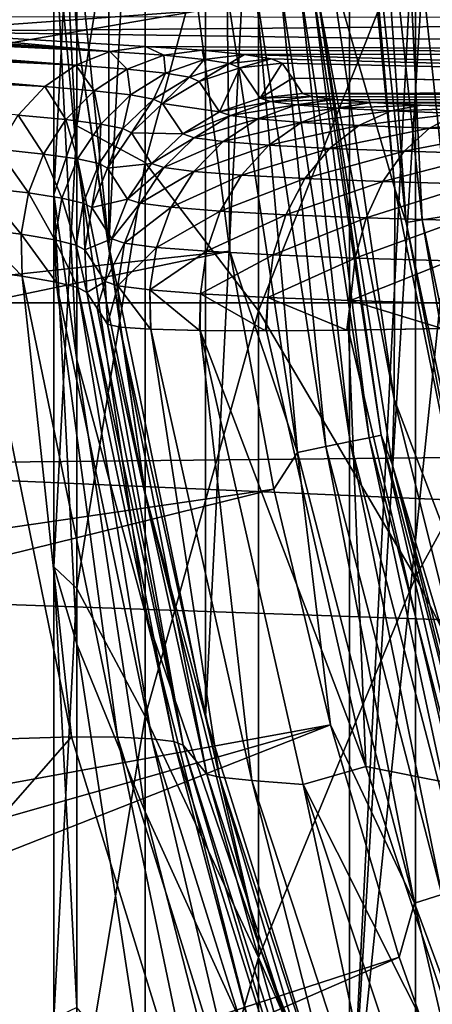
# Model space of a CAD drawing. Header units: metres. Extents: x -22 to 72, y -222 to 22.
# Tile 66 of 256: x -12.09 to -11.04, y -3.73 to -1.25. Entities that reach past the tile are written whole.
import ezdxf

# ---------------------------------------------------------------- set-up
doc = ezdxf.new("R2010")
doc.units = ezdxf.units.M
doc.layers.add('solid_509499_SW0002', color=7, linetype='CONTINUOUS')

msp = doc.modelspace()

# ---------------------------------------------------------------- linework, layer by layer
at = {"layer": 'solid_509499_SW0002'}
for points in [[(-11.25301, -4.167706, 120.443748), (-11.25301, 4.167706, 120.443748), (-10.773621, 5.284797, 120.443748)], [(-11.000001, 0, 120.443748), (-11.25301, -4.167706, 120.443748), (-10.773621, 5.284797, 120.443748)], [(-11.616932, -3.007807, 120.443748), (-11.616932, 3.007807, 120.443748), (-11.25301, 4.167706, 120.443748)], [(-11.25301, -4.167706, 120.443748), (-11.616932, -3.007807, 120.443748), (-11.25301, 4.167706, 120.443748)], [(-11.861629, -1.817072, 120.443748), (-11.861629, 1.817072, 120.443748), (-11.616932, 3.007807, 120.443748)], [(-11.616932, -3.007807, 120.443748), (-11.861629, -1.817072, 120.443748), (-11.616932, 3.007807, 120.443748)], [(-11.861629, -1.817072, 120.443748), (-11.984599, -0.60774, 120.443748), (-11.861629, 1.817072, 120.443748)], [(22.414381, -1.961005), (-22.5, 0), (22.5, 0)], [(22.414381, -1.961005), (-22.414381, -1.961005), (-22.5, 0)], [(-11.000001, 0, 120.443748), (-10.939735, -1.149869, 120.443748), (-11.25301, -4.167706, 120.443748)], [(-10.583055, -1.731706, 265.153809), (-10.583055, -0.030042, 261.952484), (-11.086555, -0.985829, 261.483704)], [(-11.942217, -1.279583, 240.619263), (-12, -0.105868, 240.69577), (-11.984598, -0.60779, 237.443756)], [(-12, -0.423447, 243.937241), (-12, -0.105868, 240.69577), (-11.942217, -1.279583, 240.619263)], [(20.148966, -0.204, 0.034086), (-20.140705, -0.611915, 0.034086), (20.046637, -2.038353, 0.034086)], [(-11.942217, -1.514143, 253.818298), (-11.769423, -0.410503, 254.19101), (-11.942217, -0.550942, 250.626877)], [(-11.769423, -1.606047, 257.384033), (-11.769423, -0.410503, 254.19101), (-11.942217, -1.514143, 253.818298)], [(-11.769423, -1.606047, 257.384033), (-11.483284, -0.54986, 257.819214), (-11.769423, -0.410503, 254.19101)], [(-11.942217, -1.589691, 243.784485), (-12, -0.423447, 243.937241), (-11.942217, -1.279583, 240.619263)], [(-12, -0.951388, 247.151154), (-12, -0.423447, 243.937241), (-11.942217, -1.589691, 243.784485)], [(-11.302233, -1.107479, 117.693748), (-11.138672, -1.673173, 112.381531), (-11.252304, -0.505142, 112.381531)], [(-11.230943, -0.621545, 112.246719), (-11.252304, -0.505142, 112.381531), (-11.138672, -1.673173, 112.381531)], [(-12, -1.687452, 250.323883), (-11.942217, -0.550942, 250.626877), (-12, -0.951388, 247.151154)], [(-11.942217, -1.514143, 253.818298), (-11.942217, -0.550942, 250.626877), (-12, -1.687452, 250.323883)], [(-11.483284, -1.981322, 260.995453), (-11.483284, -0.54986, 257.819214), (-11.769423, -1.606047, 257.384033)], [(-11.483284, -1.981322, 260.995453), (-11.086555, -0.985829, 261.483704), (-11.483284, -0.54986, 257.819214)], [(-11.68392, -0.612328, 120.188515), (-21.692097, -0.974193, 120.013718), (-21.626549, -1.946425, 120.013718)], [(-11.63586, -1.222978, 120.188515), (-11.68392, -0.612328, 120.188515), (-21.626549, -1.946425, 120.013718)], [(20.046637, -2.038353, 0.034086), (-20.140705, -0.611915, 0.034086), (-20.001255, -2.443819, 0.034086)], [(-11.984598, -0.60779, 237.443756), (-11.984599, -0.60774, 120.443748), (-11.861629, -1.817072, 120.443748)], [(-11.86162, -1.817133, 237.443756), (-11.984598, -0.60779, 237.443756), (-11.861629, -1.817072, 120.443748)], [(-11.942217, -1.279583, 240.619263), (-11.984598, -0.60779, 237.443756), (-11.86162, -1.817133, 237.443756)], [(-11.230943, -0.621545, 112.246719), (-11.109933, -1.757776, 112.246719), (-11.189721, -0.619263, 112.117302)], [(-11.230943, -0.621545, 112.246719), (-11.138672, -1.673173, 112.381531), (-11.109933, -1.757776, 112.246719)], [(-11.189721, -0.619263, 112.117302), (-11.069156, -1.751324, 112.117302), (-11.12432, -0.615644, 111.998299)], [(-11.109933, -1.757776, 112.246719), (-11.069156, -1.751324, 112.117302), (-11.189721, -0.619263, 112.117302)], [(-11.12432, -0.615644, 111.998299), (-11.004459, -1.741088, 111.998299), (-11.0372, -0.610823, 111.894188)], [(-11.069156, -1.751324, 112.117302), (-11.004459, -1.741088, 111.998299), (-11.12432, -0.615644, 111.998299)], [(-11.942217, -2.105213, 246.922791), (-12, -0.951388, 247.151154), (-11.942217, -1.589691, 243.784485)], [(-12, -1.687452, 250.323883), (-12, -0.951388, 247.151154), (-11.942217, -2.105213, 246.922791)], [(-11.086555, -2.654944, 264.623779), (-11.086555, -0.985829, 261.483704), (-11.483284, -1.981322, 260.995453)], [(-11.086555, -2.654944, 264.623779), (-10.583055, -1.731706, 265.153809), (-11.086555, -0.985829, 261.483704)], [(-11.332342, -1.191077, 119.893799), (-11.140358, -2.2044, 117.693748), (-11.302233, -1.107479, 117.693748)], [(-11.302233, -1.107479, 117.693748), (-11.140358, -2.2044, 117.693748), (-11.138672, -1.673173, 112.381531)], [(-11.489952, -1.168414, 120.150909), (-11.562512, -1.175793, 120.179649), (-11.384236, -2.33952, 120.179649)], [(-11.427276, -1.16204, 120.104256), (-11.489952, -1.168414, 120.150909), (-11.312794, -2.324838, 120.150909)], [(-11.312794, -2.324838, 120.150909), (-11.489952, -1.168414, 120.150909), (-11.384236, -2.33952, 120.179649)], [(-11.378765, -1.157107, 120.04287), (-11.427276, -1.16204, 120.104256), (-11.251084, -2.312157, 120.104256)], [(-11.251084, -2.312157, 120.104256), (-11.427276, -1.16204, 120.104256), (-11.312794, -2.324838, 120.150909)], [(-11.347732, -1.153952, 119.970947), (-11.378765, -1.157107, 120.04287), (-11.203321, -2.302341, 120.04287)], [(-11.203321, -2.302341, 120.04287), (-11.378765, -1.157107, 120.04287), (-11.251084, -2.312157, 120.104256)], [(-11.172767, -2.296062, 119.970947), (-11.332342, -1.191077, 119.893799), (-11.347732, -1.153952, 119.970947)], [(-11.172767, -2.296062, 119.970947), (-11.347732, -1.153952, 119.970947), (-11.203321, -2.302341, 120.04287)], [(-10.939735, -1.149869, 120.443748), (-10.773621, -5.284797, 120.443748), (-11.25301, -4.167706, 120.443748)], [(-11.562512, -1.175793, 120.179649), (-11.63586, -1.222978, 120.188515), (-11.555908, -1.830276, 120.188515)], [(-11.384236, -2.33952, 120.179649), (-11.562512, -1.175793, 120.179649), (-11.555908, -1.830276, 120.188515)], [(-11.332342, -1.191077, 119.893799), (-11.145761, -2.369105, 119.893799), (-11.140358, -2.2044, 117.693748)], [(-11.172767, -2.296062, 119.970947), (-11.145761, -2.369105, 119.893799), (-11.332342, -1.191077, 119.893799)], [(-11.63586, -1.222978, 120.188515), (-21.626549, -1.946425, 120.013718), (-21.517445, -2.914736, 120.013718)], [(-11.555908, -1.830276, 120.188515), (-11.63586, -1.222978, 120.188515), (-21.517445, -2.914736, 120.013718)], [(-13.184289, -1.245861, 110.567719), (-13.112591, -1.239166, 110.543015), (-11.858561, -1.325801, 108.305138)], [(-13.112591, -1.239166, 110.543015), (-13.03891, -1.237485, 110.517448), (-11.858561, -1.325801, 108.305138)], [(-12.398225, -1.275557, 109.427216), (-13.03891, -1.237485, 110.517448), (-8.409058, -1.240058, 110.443748)], [(-11.858561, -1.325801, 108.305138), (-13.03891, -1.237485, 110.517448), (-12.398225, -1.275557, 109.427216)], [(-12.398225, -1.275557, 109.427216), (-8.409058, -1.240058, 110.443748), (-8.39501, -1.331845, 107.815338)], [(-13.317984, -1.272792, 110.613548), (-13.253064, -1.257229, 110.591339), (-11.944661, -1.360226, 108.255585)], [(-13.253064, -1.257229, 110.591339), (-13.184289, -1.245861, 110.567719), (-11.858561, -1.325801, 108.305138)], [(-13.253064, -1.257229, 110.591339), (-11.858561, -1.325801, 108.305138), (-11.944661, -1.360226, 108.255585)], [(-13.43352, -1.314104, 110.652779), (-13.378287, -1.291959, 110.634079), (-12.022971, -1.414654, 108.211319)], [(-13.378287, -1.291959, 110.634079), (-13.317984, -1.272792, 110.613548), (-11.944661, -1.360226, 108.255585)], [(-13.378287, -1.291959, 110.634079), (-11.944661, -1.360226, 108.255585), (-12.022971, -1.414654, 108.211319)], [(-11.768476, -1.312902, 108.357796), (-12.398225, -1.275557, 109.427216), (-8.39501, -1.331845, 107.815338)], [(-11.858561, -1.325801, 108.305138), (-12.398225, -1.275557, 109.427216), (-11.768476, -1.312902, 108.357796)], [(-11.769423, -2.441995, 240.543503), (-11.942217, -1.279583, 240.619263), (-11.86162, -1.817133, 237.443756)], [(-11.942217, -1.589691, 243.784485), (-11.942217, -1.279583, 240.619263), (-11.769423, -2.441995, 240.543503)], [(-13.483519, -1.338625, 110.669617), (-13.43352, -1.314104, 110.652779), (-12.022971, -1.414654, 108.211319)], [(-11.722035, -1.335467, 108.034065), (-11.858561, -1.325801, 108.305138), (-11.768476, -1.312902, 108.357796)], [(-11.625135, -1.322766, 108.075302), (-11.768476, -1.312902, 108.357796), (-8.39501, -1.331845, 107.815338)], [(-11.722035, -1.335467, 108.034065), (-11.768476, -1.312902, 108.357796), (-11.625135, -1.322766, 108.075302)], [(-13.483519, -1.338625, 110.669617), (-12.022971, -1.414654, 108.211319), (-12.090029, -1.486677, 108.174301)], [(-11.814569, -1.370084, 107.995453), (-11.944661, -1.360226, 108.255585), (-11.858561, -1.325801, 108.305138)], [(-11.722035, -1.335467, 108.034065), (-11.814569, -1.370084, 107.995453), (-11.858561, -1.325801, 108.305138)], [(-11.71815, -1.380333, 107.721016), (-11.814569, -1.370084, 107.995453), (-11.722035, -1.335467, 108.034065)], [(-11.620666, -1.345633, 107.747757), (-11.722035, -1.335467, 108.034065), (-11.625135, -1.322766, 108.075302)], [(-11.620666, -1.345633, 107.747757), (-11.71815, -1.380333, 107.721016), (-11.722035, -1.335467, 108.034065)], [(-11.518514, -1.333197, 107.776604), (-11.625135, -1.322766, 108.075302), (-8.39501, -1.331845, 107.815338)], [(-11.620666, -1.345633, 107.747757), (-11.625135, -1.322766, 108.075302), (-11.518514, -1.333197, 107.776604)], [(-11.556407, -1.356146, 107.450905), (-11.620666, -1.345633, 107.747757), (-11.518514, -1.333197, 107.776604)], [(-11.556407, -1.356146, 107.450905), (-11.518514, -1.333197, 107.776604), (-11.450725, -1.344023, 107.466606)], [(-11.556407, -1.356146, 107.450905), (-11.450725, -1.344023, 107.466606), (-11.530416, -1.366768, 107.14933)], [(-11.530416, -1.366768, 107.14933), (-11.450725, -1.344023, 107.466606), (-11.4231, -1.355029, 107.151428)], [(-11.518514, -1.333197, 107.776604), (-8.39501, -1.331845, 107.815338), (-8.379907, -1.423784, 105.193748)], [(-11.450725, -1.344023, 107.466606), (-11.518514, -1.333197, 107.776604), (-8.379907, -1.423784, 105.193748)], [(-11.4231, -1.355029, 107.151428), (-11.450725, -1.344023, 107.466606), (-8.379907, -1.423784, 105.193748)], [(-11.898578, -1.425061, 107.961227), (-12.022971, -1.414654, 108.211319), (-11.944661, -1.360226, 108.255585)], [(-11.814569, -1.370084, 107.995453), (-11.898578, -1.425061, 107.961227), (-11.944661, -1.360226, 108.255585)], [(-11.657192, -1.390807, 107.436745), (-11.71815, -1.380333, 107.721016), (-11.620666, -1.345633, 107.747757)], [(-11.556407, -1.356146, 107.450905), (-11.657192, -1.390807, 107.436745), (-11.620666, -1.345633, 107.747757)], [(-11.556407, -1.356146, 107.450905), (-11.632729, -1.401265, 107.148148), (-11.657192, -1.390807, 107.436745)], [(-11.556407, -1.356146, 107.450905), (-11.530416, -1.366768, 107.14933), (-11.632729, -1.401265, 107.148148)], [(-11.632729, -1.401265, 107.148148), (-11.530416, -1.366768, 107.14933), (-11.581487, -1.478073, 104.953026)], [(-11.530416, -1.366768, 107.14933), (-11.478651, -1.44338, 104.954247), (-11.581487, -1.478073, 104.953026)], [(-11.530416, -1.366768, 107.14933), (-11.4231, -1.355029, 107.151428), (-11.478651, -1.44338, 104.954247)], [(-11.478651, -1.44338, 104.954247), (-11.4231, -1.355029, 107.151428), (-11.397347, -1.39342, 106.05204)], [(-11.397347, -1.39342, 106.05204), (-11.4231, -1.355029, 107.151428), (-8.379907, -1.423784, 105.193748)], [(-11.806514, -1.435709, 107.697617), (-11.898578, -1.425061, 107.961227), (-11.814569, -1.370084, 107.995453)], [(-11.71815, -1.380333, 107.721016), (-11.806514, -1.435709, 107.697617), (-11.814569, -1.370084, 107.995453)], [(-11.74843, -1.44641, 107.424774), (-11.806514, -1.435709, 107.697617), (-11.71815, -1.380333, 107.721016)], [(-11.657192, -1.390807, 107.436745), (-11.74843, -1.44641, 107.424774), (-11.71815, -1.380333, 107.721016)], [(-11.657192, -1.390807, 107.436745), (-11.725265, -1.456909, 107.147926), (-11.74843, -1.44641, 107.424774)], [(-11.657192, -1.390807, 107.436745), (-11.632729, -1.401265, 107.148148), (-11.725265, -1.456909, 107.147926)], [(-11.478651, -1.44338, 104.954247), (-11.397347, -1.39342, 106.05204), (-11.371528, -1.431682, 104.956375)], [(-8.393895, -1.423393, 105.193748), (-11.397347, -1.39342, 106.05204), (-8.379907, -1.423784, 105.193748)], [(-8.40789, -1.423393, 105.193748), (-11.371528, -1.431682, 104.956375), (-11.397347, -1.39342, 106.05204)], [(-8.393895, -1.423393, 105.193748), (-8.40789, -1.423393, 105.193748), (-11.397347, -1.39342, 106.05204)], [(-11.97028, -1.497923, 107.932915), (-12.090029, -1.486677, 108.174301), (-12.022971, -1.414654, 108.211319)], [(-11.898578, -1.425061, 107.961227), (-11.97028, -1.497923, 107.932915), (-12.022971, -1.414654, 108.211319)], [(-11.725265, -1.456909, 107.147926), (-11.632729, -1.401265, 107.148148), (-11.581487, -1.478073, 104.953026)], [(-11.881719, -1.509233, 107.678627), (-11.97028, -1.497923, 107.932915), (-11.898578, -1.425061, 107.961227)], [(-11.806514, -1.435709, 107.697617), (-11.881719, -1.509233, 107.678627), (-11.898578, -1.425061, 107.961227)], [(-11.825904, -1.520384, 107.415543), (-11.881719, -1.509233, 107.678627), (-11.806514, -1.435709, 107.697617)], [(-11.74843, -1.44641, 107.424774), (-11.825904, -1.520384, 107.415543), (-11.806514, -1.435709, 107.697617)], [(-11.452708, -1.452124, 104.703857), (-11.581487, -1.478073, 104.953026), (-11.478651, -1.44338, 104.954247)], [(-11.478651, -1.44338, 104.954247), (-11.371528, -1.431682, 104.956375), (-11.348828, -1.439549, 104.731094)], [(-11.452708, -1.452124, 104.703857), (-11.478651, -1.44338, 104.954247), (-11.348828, -1.439549, 104.731094)], [(-11.452708, -1.452124, 104.703857), (-11.348828, -1.439549, 104.731094), (-11.290955, -1.447336, 104.508102)], [(-8.40789, -1.423393, 105.193748), (-8.39928, -1.453079, 104.343643), (-11.371528, -1.431682, 104.956375)], [(-8.39928, -1.453079, 104.343643), (-11.348828, -1.439549, 104.731094), (-11.371528, -1.431682, 104.956375)], [(-8.39928, -1.453079, 104.343643), (-11.290955, -1.447336, 104.508102), (-11.348828, -1.439549, 104.731094)], [(-11.74843, -1.44641, 107.424774), (-11.803708, -1.531105, 107.148689), (-11.825904, -1.520384, 107.415543)], [(-11.74843, -1.44641, 107.424774), (-11.725265, -1.456909, 107.147926), (-11.803708, -1.531105, 107.148689)], [(-11.803708, -1.531105, 107.148689), (-11.725265, -1.456909, 107.147926), (-11.674429, -1.534127, 104.952789)], [(-11.725265, -1.456909, 107.147926), (-11.581487, -1.478073, 104.953026), (-11.674429, -1.534127, 104.952789)], [(-11.452708, -1.452124, 104.703857), (-11.553867, -1.487383, 104.686447), (-11.581487, -1.478073, 104.953026)], [(-11.452708, -1.452124, 104.703857), (-11.387623, -1.460628, 104.460335), (-11.553867, -1.487383, 104.686447)], [(-11.387623, -1.460628, 104.460335), (-11.48459, -1.496434, 104.427231), (-11.553867, -1.487383, 104.686447)], [(-11.387623, -1.460628, 104.460335), (-11.285089, -1.468663, 104.23024), (-11.48459, -1.496434, 104.427231)], [(-11.285089, -1.468663, 104.23024), (-11.375486, -1.504984, 104.182396), (-11.48459, -1.496434, 104.427231)], [(-11.452708, -1.452124, 104.703857), (-11.290955, -1.447336, 104.508102), (-11.387623, -1.460628, 104.460335)], [(-11.387623, -1.460628, 104.460335), (-11.290955, -1.447336, 104.508102), (-11.198108, -1.454801, 104.294327)], [(-11.387623, -1.460628, 104.460335), (-11.198108, -1.454801, 104.294327), (-11.285089, -1.468663, 104.23024)], [(-11.285089, -1.468663, 104.23024), (-11.147924, -1.476039, 104.019012), (-11.375486, -1.504984, 104.182396)], [(-8.39928, -1.453079, 104.343643), (-11.198108, -1.454801, 104.294327), (-11.290955, -1.447336, 104.508102)], [(-11.285089, -1.468663, 104.23024), (-11.198108, -1.454801, 104.294327), (-11.072334, -1.461719, 104.096222)], [(-11.285089, -1.468663, 104.23024), (-11.072334, -1.461719, 104.096222), (-11.147924, -1.476039, 104.019012)], [(-8.39928, -1.453079, 104.343643), (-8.390615, -1.482563, 103.499344), (-11.198108, -1.454801, 104.294327)], [(-8.390615, -1.482563, 103.499344), (-11.072334, -1.461719, 104.096222), (-11.198108, -1.454801, 104.294327)], [(-11.147924, -1.476039, 104.019012), (-11.072334, -1.461719, 104.096222), (-10.916581, -1.467903, 103.919128)], [(-11.147924, -1.476039, 104.019012), (-10.916581, -1.467903, 103.919128), (-10.979671, -1.482585, 103.831573)], [(-8.390615, -1.482563, 103.499344), (-10.916581, -1.467903, 103.919128), (-11.072334, -1.461719, 104.096222)], [(-12.026448, -1.585392, 107.911797), (-12.142868, -1.573112, 108.146164), (-12.090029, -1.486677, 108.174301)], [(-11.97028, -1.497923, 107.932915), (-12.026448, -1.585392, 107.911797), (-12.090029, -1.486677, 108.174301)], [(-11.553867, -1.487383, 104.686447), (-11.674429, -1.534127, 104.952789), (-11.581487, -1.478073, 104.953026)], [(-11.553867, -1.487383, 104.686447), (-11.645294, -1.543947, 104.67157), (-11.674429, -1.534127, 104.952789)], [(-11.553867, -1.487383, 104.686447), (-11.48459, -1.496434, 104.427231), (-11.645294, -1.543947, 104.67157)], [(-11.147924, -1.476039, 104.019012), (-11.229589, -1.51283, 103.957718), (-11.375486, -1.504984, 104.182396)], [(-11.147924, -1.476039, 104.019012), (-10.979671, -1.482585, 103.831573), (-11.229589, -1.51283, 103.957718)], [(-10.979671, -1.482585, 103.831573), (-11.050694, -1.51979, 103.758415), (-11.229589, -1.51283, 103.957718)], [(-10.979671, -1.482585, 103.831573), (-10.784606, -1.488146, 103.67231), (-11.050694, -1.51979, 103.758415)], [(-10.784606, -1.488146, 103.67231), (-10.843374, -1.525701, 103.589149), (-11.050694, -1.51979, 103.758415)], [(-11.940329, -1.597543, 107.664909), (-12.026448, -1.585392, 107.911797), (-11.97028, -1.497923, 107.932915)], [(-12, -2.628515, 253.441956), (-11.942217, -1.514143, 253.818298), (-12, -1.687452, 250.323883)], [(-11.942217, -2.683079, 256.940247), (-11.942217, -1.514143, 253.818298), (-12, -2.628515, 253.441956)], [(-11.881719, -1.509233, 107.678627), (-11.940329, -1.597543, 107.664909), (-11.97028, -1.497923, 107.932915)], [(-11.942217, -2.683079, 256.940247), (-11.769423, -1.606047, 257.384033), (-11.942217, -1.514143, 253.818298)], [(-11.886029, -1.609309, 107.409477), (-11.940329, -1.597543, 107.664909), (-11.881719, -1.509233, 107.678627)], [(-11.825904, -1.520384, 107.415543), (-11.886029, -1.609309, 107.409477), (-11.881719, -1.509233, 107.678627)], [(-11.48459, -1.496434, 104.427231), (-11.572227, -1.553494, 104.398178), (-11.645294, -1.543947, 104.67157)], [(-11.48459, -1.496434, 104.427231), (-11.375486, -1.504984, 104.182396), (-11.572227, -1.553494, 104.398178)], [(-11.375486, -1.504984, 104.182396), (-11.457187, -1.562509, 104.140015), (-11.572227, -1.553494, 104.398178)], [(-11.375486, -1.504984, 104.182396), (-11.229589, -1.51283, 103.957718), (-11.457187, -1.562509, 104.140015)], [(-11.229589, -1.51283, 103.957718), (-11.303395, -1.57078, 103.903175), (-11.457187, -1.562509, 104.140015)], [(-11.229589, -1.51283, 103.957718), (-11.050694, -1.51979, 103.758415), (-11.303395, -1.57078, 103.903175)], [(-11.825904, -1.520384, 107.415543), (-11.864402, -1.620395, 107.150391), (-11.886029, -1.609309, 107.409477)], [(-11.825904, -1.520384, 107.415543), (-11.803708, -1.531105, 107.148689), (-11.864402, -1.620395, 107.150391)], [(-11.864402, -1.620395, 107.150391), (-11.803708, -1.531105, 107.148689), (-11.753098, -1.608899, 104.953545)], [(-11.803708, -1.531105, 107.148689), (-11.674429, -1.534127, 104.952789), (-11.753098, -1.608899, 104.953545)], [(-11.645294, -1.543947, 104.67157), (-11.753098, -1.608899, 104.953545), (-11.674429, -1.534127, 104.952789)], [(-11.050694, -1.51979, 103.758415), (-11.114882, -1.578114, 103.693161), (-11.303395, -1.57078, 103.903175)], [(-11.050694, -1.51979, 103.758415), (-10.843374, -1.525701, 103.589149), (-11.114882, -1.578114, 103.693161)], [(-10.843374, -1.525701, 103.589149), (-10.896487, -1.584341, 103.514847), (-11.114882, -1.578114, 103.693161)], [(-11.645294, -1.543947, 104.67157), (-11.722681, -1.619152, 104.659935), (-11.753098, -1.608899, 104.953545)], [(-11.645294, -1.543947, 104.67157), (-11.572227, -1.553494, 104.398178), (-11.722681, -1.619152, 104.659935)], [(-11.572227, -1.553494, 104.398178), (-11.646407, -1.629118, 104.374542), (-11.722681, -1.619152, 104.659935)], [(-11.572227, -1.553494, 104.398178), (-11.457187, -1.562509, 104.140015), (-11.646407, -1.629118, 104.374542)], [(-11.457187, -1.562509, 104.140015), (-11.52634, -1.638528, 104.105095), (-11.646407, -1.629118, 104.374542)], [(-11.457187, -1.562509, 104.140015), (-11.303395, -1.57078, 103.903175), (-11.52634, -1.638528, 104.105095)], [(-12.064555, -1.68353, 107.898827), (-12.179152, -1.670136, 108.128166), (-12.142868, -1.573112, 108.146164)], [(-12.026448, -1.585392, 107.911797), (-12.064555, -1.68353, 107.898827), (-12.142868, -1.573112, 108.146164)], [(-11.979667, -1.696607, 107.657089), (-12.064555, -1.68353, 107.898827), (-12.026448, -1.585392, 107.911797)], [(-11.940329, -1.597543, 107.664909), (-11.979667, -1.696607, 107.657089), (-12.026448, -1.585392, 107.911797)], [(-11.769423, -2.744704, 243.633194), (-11.942217, -1.589691, 243.784485), (-11.769423, -2.441995, 240.543503)], [(-11.942217, -2.105213, 246.922791), (-11.942217, -1.589691, 243.784485), (-11.769423, -2.744704, 243.633194)], [(-11.303395, -1.57078, 103.903175), (-11.365869, -1.647157, 103.857971), (-11.52634, -1.638528, 104.105095)], [(-11.303395, -1.57078, 103.903175), (-11.114882, -1.578114, 103.693161), (-11.365869, -1.647157, 103.857971)], [(-11.114882, -1.578114, 103.693161), (-11.169214, -1.654808, 103.638878), (-11.365869, -1.647157, 103.857971)], [(-11.114882, -1.578114, 103.693161), (-10.896487, -1.584341, 103.514847), (-11.169214, -1.654808, 103.638878)], [(-10.896487, -1.584341, 103.514847), (-10.941444, -1.661302, 103.452911), (-11.169214, -1.654808, 103.638878)], [(-11.926026, -1.709073, 107.40686), (-11.979667, -1.696607, 107.657089), (-11.940329, -1.597543, 107.664909)], [(-11.769423, -3.006935, 260.492401), (-11.769423, -1.606047, 257.384033), (-11.942217, -2.683079, 256.940247)], [(-11.886029, -1.609309, 107.409477), (-11.926026, -1.709073, 107.40686), (-11.940329, -1.597543, 107.664909)], [(-11.886029, -1.609309, 107.409477), (-11.904514, -1.720612, 107.152954), (-11.926026, -1.709073, 107.40686)], [(-11.886029, -1.609309, 107.409477), (-11.864402, -1.620395, 107.150391), (-11.904514, -1.720612, 107.152954)], [(-11.864402, -1.620395, 107.150391), (-11.753098, -1.608899, 104.953545), (-11.813787, -1.698867, 104.955246)], [(-11.722681, -1.619152, 104.659935), (-11.813787, -1.698867, 104.955246), (-11.753098, -1.608899, 104.953545)], [(-11.769423, -3.006935, 260.492401), (-11.483284, -1.981322, 260.995453), (-11.769423, -1.606047, 257.384033)], [(-11.904514, -1.720612, 107.152954), (-11.864402, -1.620395, 107.150391), (-11.813787, -1.698867, 104.955246)], [(-11.722681, -1.619152, 104.659935), (-11.78238, -1.709454, 104.652084), (-11.813787, -1.698867, 104.955246)], [(-11.722681, -1.619152, 104.659935), (-11.646407, -1.629118, 104.374542), (-11.78238, -1.709454, 104.652084)], [(-11.646407, -1.629118, 104.374542), (-11.703632, -1.719744, 104.35743), (-11.78238, -1.709454, 104.652084)], [(-11.646407, -1.629118, 104.374542), (-11.52634, -1.638528, 104.105095), (-11.703632, -1.719744, 104.35743)], [(-11.52634, -1.638528, 104.105095), (-11.579689, -1.729457, 104.079292), (-11.703632, -1.719744, 104.35743)], [(-11.52634, -1.638528, 104.105095), (-11.365869, -1.647157, 103.857971), (-11.579689, -1.729457, 104.079292)], [(-11.365869, -1.647157, 103.857971), (-11.414063, -1.738364, 103.824219), (-11.579689, -1.729457, 104.079292)], [(-11.365869, -1.647157, 103.857971), (-11.169214, -1.654808, 103.638878), (-11.414063, -1.738364, 103.824219)], [(-11.169214, -1.654808, 103.638878), (-11.211127, -1.746259, 103.598129), (-11.414063, -1.738364, 103.824219)], [(-11.169214, -1.654808, 103.638878), (-10.941444, -1.661302, 103.452911), (-11.211127, -1.746259, 103.598129)], [(-10.941444, -1.661302, 103.452911), (-10.976127, -1.752959, 103.406258), (-11.211127, -1.746259, 103.598129)], [(-12.082886, -1.787921, 107.894585), (-12.197278, -1.773459, 108.121086), (-12.179152, -1.670136, 108.128166)], [(-12.064555, -1.68353, 107.898827), (-12.082886, -1.787921, 107.894585), (-12.179152, -1.670136, 108.128166)], [(-11.997935, -1.801897, 107.655525), (-12.082886, -1.787921, 107.894585), (-12.064555, -1.68353, 107.898827)], [(-11.979667, -1.696607, 107.657089), (-11.997935, -1.801897, 107.655525), (-12.064555, -1.68353, 107.898827)], [(-11.942217, -2.823962, 250.020889), (-12, -1.687452, 250.323883), (-11.942217, -2.105213, 246.922791)], [(-12, -2.628515, 253.441956), (-12, -1.687452, 250.323883), (-11.942217, -2.823962, 250.020889)], [(-11.140358, -2.2044, 117.693748), (-10.904126, -2.823041, 112.381531), (-11.138672, -1.673173, 112.381531)], [(-11.109933, -1.757776, 112.246719), (-11.138672, -1.673173, 112.381531), (-10.904126, -2.823041, 112.381531)], [(-11.944047, -1.815062, 107.407814), (-11.997935, -1.801897, 107.655525), (-11.979667, -1.696607, 107.657089)], [(-11.926026, -1.709073, 107.40686), (-11.944047, -1.815062, 107.407814), (-11.979667, -1.696607, 107.657089)], [(-11.926026, -1.709073, 107.40686), (-11.922175, -1.827085, 107.156258), (-11.944047, -1.815062, 107.407814)], [(-11.926026, -1.709073, 107.40686), (-11.904514, -1.720612, 107.152954), (-11.922175, -1.827085, 107.156258)], [(-11.904514, -1.720612, 107.152954), (-11.813787, -1.698867, 104.955246), (-11.853637, -1.799792, 104.957832)], [(-11.78238, -1.709454, 104.652084), (-11.853637, -1.799792, 104.957832), (-11.813787, -1.698867, 104.955246)], [(-11.78238, -1.709454, 104.652084), (-11.82158, -1.810598, 104.648392), (-11.853637, -1.799792, 104.957832)], [(-11.78238, -1.709454, 104.652084), (-11.703632, -1.719744, 104.35743), (-11.82158, -1.810598, 104.648392)], [(-11.922175, -1.827085, 107.156258), (-11.904514, -1.720612, 107.152954), (-11.853637, -1.799792, 104.957832)], [(-11.703632, -1.719744, 104.35743), (-11.741207, -1.821099, 104.347664), (-11.82158, -1.810598, 104.648392)], [(-11.703632, -1.719744, 104.35743), (-11.579689, -1.729457, 104.079292), (-11.741207, -1.821099, 104.347664)], [(-11.579689, -1.729457, 104.079292), (-11.614718, -1.831012, 104.063805), (-11.741207, -1.821099, 104.347664)], [(-11.579689, -1.729457, 104.079292), (-11.414063, -1.738364, 103.824219), (-11.614718, -1.831012, 104.063805)], [(-11.414063, -1.738364, 103.824219), (-11.445707, -1.840101, 103.80352), (-11.614718, -1.831012, 104.063805)], [(-11.414063, -1.738364, 103.824219), (-11.211127, -1.746259, 103.598129), (-11.445707, -1.840101, 103.80352)], [(-10.583055, -3.638181, 268.237518), (-10.583055, -1.731706, 265.153809), (-11.086555, -2.654944, 264.623779)], [(-11.069156, -1.751324, 112.117302), (-10.834359, -2.865312, 112.117302), (-11.004459, -1.741088, 111.998299)], [(-11.211127, -1.746259, 103.598129), (-11.238648, -1.848157, 103.572838), (-11.445707, -1.840101, 103.80352)], [(-11.211127, -1.746259, 103.598129), (-10.976127, -1.752959, 103.406258), (-11.238648, -1.848157, 103.572838)], [(-10.976127, -1.752959, 103.406258), (-10.998899, -1.854993, 103.377083), (-11.238648, -1.848157, 103.572838)], [(-11.109933, -1.757776, 112.246719), (-10.874271, -2.875867, 112.246719), (-11.069156, -1.751324, 112.117302)], [(-11.109933, -1.757776, 112.246719), (-10.904126, -2.823041, 112.381531), (-10.874271, -2.875867, 112.246719)], [(-10.874271, -2.875867, 112.246719), (-10.834359, -2.865312, 112.117302), (-11.069156, -1.751324, 112.117302)], [(-12.197278, -1.773459, 108.121086), (-12.080607, -1.893869, 107.899254), (-12.196443, -1.878513, 108.125244)], [(-12.082886, -1.787921, 107.894585), (-12.080607, -1.893869, 107.899254), (-12.197278, -1.773459, 108.121086)], [(-12.082886, -1.787921, 107.894585), (-11.994302, -1.908604, 107.660286), (-12.080607, -1.893869, 107.899254)], [(-11.997935, -1.801897, 107.655525), (-11.994302, -1.908604, 107.660286), (-12.082886, -1.787921, 107.894585)], [(-11.997935, -1.801897, 107.655525), (-11.939243, -1.922373, 107.412292), (-11.994302, -1.908604, 107.660286)], [(-11.944047, -1.815062, 107.407814), (-11.939243, -1.922373, 107.412292), (-11.997935, -1.801897, 107.655525)], [(-11.944047, -1.815062, 107.407814), (-11.922175, -1.827085, 107.156258), (-11.916561, -1.934846, 107.160149)], [(-11.944047, -1.815062, 107.407814), (-11.916561, -1.934846, 107.160149), (-11.939243, -1.922373, 107.412292)], [(-11.922175, -1.827085, 107.156258), (-11.853637, -1.799792, 104.957832), (-11.870769, -1.906916, 104.961166)], [(-11.82158, -1.810598, 104.648392), (-11.870769, -1.906916, 104.961166), (-11.853637, -1.799792, 104.957832)], [(-11.82158, -1.810598, 104.648392), (-11.838432, -1.917817, 104.649033), (-11.870769, -1.906916, 104.961166)], [(-11.86162, -1.817133, 237.443756), (-11.861629, -1.817072, 120.443748), (-11.616932, -3.007807, 120.443748)], [(-11.616925, -3.00783, 237.443756), (-11.86162, -1.817133, 237.443756), (-11.616932, -3.007807, 120.443748)], [(-11.769423, -2.441995, 240.543503), (-11.86162, -1.817133, 237.443756), (-11.616925, -3.00783, 237.443756)], [(-11.82158, -1.810598, 104.648392), (-11.741207, -1.821099, 104.347664), (-11.838432, -1.917817, 104.649033)], [(-11.555908, -1.830276, 120.188515), (-21.517445, -2.914736, 120.013718), (-21.365009, -3.877178, 120.013718)], [(-11.444283, -2.432557, 120.188515), (-11.555908, -1.830276, 120.188515), (-21.365009, -3.877178, 120.013718)], [(-11.922175, -1.827085, 107.156258), (-11.870769, -1.906916, 104.961166), (-11.916561, -1.934846, 107.160149)], [(-11.741207, -1.821099, 104.347664), (-11.757361, -1.92841, 104.345688), (-11.838432, -1.917817, 104.649033)], [(-11.741207, -1.821099, 104.347664), (-11.614718, -1.831012, 104.063805), (-11.757361, -1.92841, 104.345688)], [(-11.614718, -1.831012, 104.063805), (-11.629778, -1.938408, 104.059372), (-11.757361, -1.92841, 104.345688)], [(-11.614718, -1.831012, 104.063805), (-11.445707, -1.840101, 103.80352), (-11.629778, -1.938408, 104.059372)], [(-11.445707, -1.840101, 103.80352), (-11.459312, -1.947575, 103.796852), (-11.629778, -1.938408, 104.059372)], [(-11.384236, -2.33952, 120.179649), (-11.555908, -1.830276, 120.188515), (-11.444283, -2.432557, 120.188515)], [(-11.445707, -1.840101, 103.80352), (-11.238648, -1.848157, 103.572838), (-11.459312, -1.947575, 103.796852)], [(-11.238648, -1.848157, 103.572838), (-11.250481, -1.9557, 103.564194), (-11.459312, -1.947575, 103.796852)], [(-11.238648, -1.848157, 103.572838), (-10.998899, -1.854993, 103.377083), (-11.250481, -1.9557, 103.564194)], [(-10.998899, -1.854993, 103.377083), (-11.008689, -1.962594, 103.366768), (-11.250481, -1.9557, 103.564194)], [(-13.502806, -3.107026, 110.75), (-12.196443, -1.878513, 108.125244), (-11.955212, -3.058586, 108.125244)], [(-11.955212, -3.058586, 108.125244), (-12.196443, -1.878513, 108.125244), (-12.080607, -1.893869, 107.899254)], [(-11.839189, -3.059637, 107.899254), (-12.080607, -1.893869, 107.899254), (-11.994302, -1.908604, 107.660286)], [(-11.955212, -3.058586, 108.125244), (-12.080607, -1.893869, 107.899254), (-11.839189, -3.059637, 107.899254)], [(-11.752456, -3.063607, 107.660271), (-11.994302, -1.908604, 107.660286), (-11.939243, -1.922373, 107.412292)], [(-11.839189, -3.059637, 107.899254), (-11.994302, -1.908604, 107.660286), (-11.752456, -3.063607, 107.660271)], [(-11.870769, -1.906916, 104.961166), (-11.890497, -1.975058, 106.060043), (-11.916561, -1.934846, 107.160149)], [(-11.870769, -1.906916, 104.961166), (-11.864393, -2.015087, 104.965096), (-11.890497, -1.975058, 106.060043)], [(-11.838432, -1.917817, 104.649033), (-11.864393, -2.015087, 104.965096), (-11.870769, -1.906916, 104.961166)], [(-11.696746, -3.07037, 107.412285), (-11.939243, -1.922373, 107.412292), (-11.916561, -1.934846, 107.160149)], [(-11.752456, -3.063607, 107.660271), (-11.939243, -1.922373, 107.412292), (-11.696746, -3.07037, 107.412285)], [(-11.673186, -3.079734, 107.160149), (-11.916561, -1.934846, 107.160149), (-11.890497, -1.975058, 106.060043)], [(-11.696746, -3.07037, 107.412285), (-11.916561, -1.934846, 107.160149), (-11.673186, -3.079734, 107.160149)], [(-11.838432, -1.917817, 104.649033), (-11.833675, -2.022414, 104.658592), (-11.864393, -2.015087, 104.965096)], [(-11.838432, -1.917817, 104.649033), (-11.755711, -2.02775, 104.359619), (-11.833675, -2.022414, 104.658592)], [(-11.838432, -1.917817, 104.649033), (-11.757361, -1.92841, 104.345688), (-11.755711, -2.02775, 104.359619)], [(-11.757361, -1.92841, 104.345688), (-11.632122, -2.030937, 104.07547), (-11.754987, -2.027781, 104.357529)], [(-11.757361, -1.92841, 104.345688), (-11.629778, -1.938408, 104.059372), (-11.632122, -2.030937, 104.07547)], [(-11.757361, -1.92841, 104.345688), (-11.754987, -2.027781, 104.357529), (-11.755711, -2.02775, 104.359619)], [(-11.629778, -1.938408, 104.059372), (-11.630261, -2.030963, 104.071968), (-11.632122, -2.030937, 104.07547)], [(-11.629778, -1.938408, 104.059372), (-11.46554, -2.031768, 103.812859), (-11.630261, -2.030963, 104.071968)], [(-11.629778, -1.938408, 104.059372), (-11.459312, -1.947575, 103.796852), (-11.46554, -2.031768, 103.812859)], [(22.158175, -3.907085), (-22.158175, -3.907085), (-22.414381, -1.961005)], [(22.414381, -1.961005), (22.158175, -3.907085), (-22.414381, -1.961005)], [(-11.459312, -1.947575, 103.796852), (-11.462495, -2.031761, 103.8088), (-11.46554, -2.031768, 103.812859)], [(-11.459312, -1.947575, 103.796852), (-11.259585, -2.030101, 103.578148), (-11.462495, -2.031761, 103.8088)], [(-11.459312, -1.947575, 103.796852), (-11.250481, -1.9557, 103.564194), (-11.259585, -2.030101, 103.578148)], [(-11.250481, -1.9557, 103.564194), (-11.255713, -2.030049, 103.574371), (-11.259585, -2.030101, 103.578148)], [(-11.250481, -1.9557, 103.564194), (-11.018961, -2.02581, 103.377235), (-11.255713, -2.030049, 103.574371)], [(-11.250481, -1.9557, 103.564194), (-11.008689, -1.962594, 103.366768), (-11.018961, -2.02581, 103.377235)], [(-11.890497, -1.975058, 106.060043), (-11.864393, -2.015087, 104.965096), (-11.673186, -3.079734, 107.160149)], [(-11.483284, -3.616538, 264.071747), (-11.483284, -1.981322, 260.995453), (-11.769423, -3.006935, 260.492401)], [(-11.483284, -3.616538, 264.071747), (-11.086555, -2.654944, 264.623779), (-11.483284, -1.981322, 260.995453)], [(-11.673186, -3.079734, 107.160149), (-11.864393, -2.015087, 104.965096), (-11.61387, -3.153163, 104.965096)], [(-11.833675, -2.022414, 104.658592), (-11.61387, -3.153163, 104.965096), (-11.864393, -2.015087, 104.965096)], [(20.046637, -2.038353, 0.034086), (-20.001255, -2.443819, 0.034086), (19.777647, -3.855799, 0.034086)], [(-11.581699, -3.160737, 104.658592), (-11.61387, -3.153163, 104.965096), (-11.833675, -2.022414, 104.658592)], [(-11.833675, -2.022414, 104.658592), (-11.755711, -2.02775, 104.359619), (-11.754987, -2.027781, 104.357529)], [(-11.581699, -3.160737, 104.658592), (-11.833675, -2.022414, 104.658592), (-11.754987, -2.027781, 104.357529)], [(-11.754987, -2.027781, 104.357529), (-11.632122, -2.030937, 104.07547), (-11.630261, -2.030963, 104.071968)], [(-11.50007, -3.168595, 104.357529), (-11.754987, -2.027781, 104.357529), (-11.630261, -2.030963, 104.071968)], [(-11.581699, -3.160737, 104.658592), (-11.754987, -2.027781, 104.357529), (-11.50007, -3.168595, 104.357529)], [(-11.630261, -2.030963, 104.071968), (-11.462495, -2.031761, 103.8088), (-11.211506, -3.13351, 103.8088)], [(-11.630261, -2.030963, 104.071968), (-11.46554, -2.031768, 103.812859), (-11.462495, -2.031761, 103.8088)], [(-11.370144, -3.17924, 104.071968), (-11.630261, -2.030963, 104.071968), (-11.211506, -3.13351, 103.8088)], [(-11.50007, -3.168595, 104.357529), (-11.630261, -2.030963, 104.071968), (-11.370144, -3.17924, 104.071968)], [(-11.462495, -2.031761, 103.8088), (-11.259585, -2.030101, 103.578148), (-11.255713, -2.030049, 103.574371)], [(-11.211506, -3.13351, 103.8088), (-11.462495, -2.031761, 103.8088), (-11.255713, -2.030049, 103.574371)], [(-11.014889, -2.02572, 103.374344), (-10.986881, -3.178128, 103.574371), (-11.255713, -2.030049, 103.574371)], [(-11.018961, -2.02581, 103.377235), (-11.014889, -2.02572, 103.374344), (-11.255713, -2.030049, 103.574371)], [(-11.211506, -3.13351, 103.8088), (-11.255713, -2.030049, 103.574371), (-10.986881, -3.178128, 103.574371)], [(-11.769423, -3.247926, 246.69664), (-11.942217, -2.105213, 246.922791), (-11.769423, -2.744704, 243.633194)], [(-11.942217, -2.823962, 250.020889), (-11.942217, -2.105213, 246.922791), (-11.769423, -3.247926, 246.69664)], [(-11.145761, -2.369105, 119.893799), (-10.872284, -3.280307, 117.693748), (-11.140358, -2.2044, 117.693748)], [(-11.140358, -2.2044, 117.693748), (-10.872284, -3.280307, 117.693748), (-10.904126, -2.823041, 112.381531)], [(-11.251084, -2.312157, 120.104256), (-11.312794, -2.324838, 120.150909), (-11.019552, -3.457407, 120.150909)], [(-11.203321, -2.302341, 120.04287), (-11.251084, -2.312157, 120.104256), (-10.959442, -3.438547, 120.104256)], [(-10.959442, -3.438547, 120.104256), (-11.251084, -2.312157, 120.104256), (-11.019552, -3.457407, 120.150909)], [(-11.172767, -2.296062, 119.970947), (-11.203321, -2.302341, 120.04287), (-10.912917, -3.42395, 120.04287)], [(-10.912917, -3.42395, 120.04287), (-11.203321, -2.302341, 120.04287), (-10.959442, -3.438547, 120.104256)], [(-10.883154, -3.414612, 119.970947), (-11.145761, -2.369105, 119.893799), (-11.172767, -2.296062, 119.970947)], [(-10.883154, -3.414612, 119.970947), (-11.172767, -2.296062, 119.970947), (-10.912917, -3.42395, 120.04287)], [(-11.384236, -2.33952, 120.179649), (-11.444283, -2.432557, 120.188515), (-11.301288, -3.028171, 120.188515)], [(-11.312794, -2.324838, 120.150909), (-11.384236, -2.33952, 120.179649), (-11.089142, -3.479241, 120.179649)], [(-11.089142, -3.479241, 120.179649), (-11.384236, -2.33952, 120.179649), (-11.301288, -3.028171, 120.188515)], [(-11.019552, -3.457407, 120.150909), (-11.312794, -2.324838, 120.150909), (-11.089142, -3.479241, 120.179649)], [(-11.145761, -2.369105, 119.893799), (-10.837065, -3.521176, 119.893799), (-10.872284, -3.280307, 117.693748)], [(-10.883154, -3.414612, 119.970947), (-10.837065, -3.521176, 119.893799), (-11.145761, -2.369105, 119.893799)], [(-11.444283, -2.432557, 120.188515), (-21.365009, -3.877178, 120.013718), (-21.169548, -4.831811, 120.013718)], [(-11.301288, -3.028171, 120.188515), (-11.444283, -2.432557, 120.188515), (-21.169548, -4.831811, 120.013718)], [(19.777647, -3.855799, 0.034086), (-20.001255, -2.443819, 0.034086), (-19.695524, -4.255446, 0.034086)], [(-11.483284, -3.581908, 240.469208), (-11.769423, -2.441995, 240.543503), (-11.616925, -3.00783, 237.443756)], [(-11.769423, -2.744704, 243.633194), (-11.769423, -2.441995, 240.543503), (-11.483284, -3.581908, 240.469208)], [(-11.942217, -3.742888, 253.065613), (-12, -2.628515, 253.441956), (-11.942217, -2.823962, 250.020889)], [(-12, -3.770586, 256.492157), (-12, -2.628515, 253.441956), (-11.942217, -3.742888, 253.065613)], [(-12, -3.770586, 256.492157), (-11.942217, -2.683079, 256.940247), (-12, -2.628515, 253.441956)], [(-11.086555, -4.524954, 267.648529), (-11.086555, -2.654944, 264.623779), (-11.483284, -3.616538, 264.071747)], [(-11.086555, -4.524954, 267.648529), (-10.583055, -3.638181, 268.237518), (-11.086555, -2.654944, 264.623779)], [(-11.942217, -4.052791, 259.979462), (-11.942217, -2.683079, 256.940247), (-12, -3.770586, 256.492157)], [(-11.942217, -4.052791, 259.979462), (-11.769423, -3.006935, 260.492401), (-11.942217, -2.683079, 256.940247)], [(-11.483284, -3.877362, 243.484848), (-11.769423, -2.744704, 243.633194), (-11.483284, -3.581908, 240.469208)], [(-11.769423, -3.247926, 246.69664), (-11.769423, -2.744704, 243.633194), (-11.483284, -3.877362, 243.484848)], [(-11.769423, -3.949527, 249.72081), (-11.942217, -2.823962, 250.020889), (-11.769423, -3.247926, 246.69664)], [(-11.942217, -3.742888, 253.065613), (-11.942217, -2.823962, 250.020889), (-11.769423, -3.949527, 249.72081)], [(-11.769423, -4.607224, 263.503021), (-11.769423, -3.006935, 260.492401), (-11.942217, -4.052791, 259.979462)], [(-11.769423, -4.607224, 263.503021), (-11.483284, -3.616538, 264.071747), (-11.769423, -3.006935, 260.492401)], [(-11.616925, -3.00783, 237.443756), (-11.616932, -3.007807, 120.443748), (-11.25301, -4.167706, 120.443748)], [(-11.253026, -4.167663, 237.443756), (-11.616925, -3.00783, 237.443756), (-11.25301, -4.167706, 120.443748)], [(-11.483284, -3.581908, 240.469208), (-11.616925, -3.00783, 237.443756), (-11.253026, -4.167663, 237.443756)], [(-11.301288, -3.028171, 120.188515), (-21.169548, -4.831811, 120.013718), (-20.931454, -5.776714, 120.013718)], [(-11.301288, -3.028171, 120.188515), (-20.931454, -5.776714, 120.013718), (-20.651205, -6.709983, 120.013718)], [(-11.127317, -3.615485, 120.188515), (-11.301288, -3.028171, 120.188515), (-20.651205, -6.709983, 120.013718)], [(-11.089142, -3.479241, 120.179649), (-11.301288, -3.028171, 120.188515), (-11.127317, -3.615485, 120.188515)], [(-13.502806, -3.107026, 110.75), (-11.955212, -3.058586, 108.125244), (-13.13578, -4.408022, 110.75)], [(-13.13578, -4.408022, 110.75), (-11.955212, -3.058586, 108.125244), (-11.600083, -4.209522, 108.125244)], [(-11.600083, -4.209522, 108.125244), (-11.955212, -3.058586, 108.125244), (-11.839189, -3.059637, 107.899254)], [(-11.485545, -4.196422, 107.899246), (-11.839189, -3.059637, 107.899254), (-11.752456, -3.063607, 107.660271)], [(-11.600083, -4.209522, 108.125244), (-11.839189, -3.059637, 107.899254), (-11.485545, -4.196422, 107.899246)], [(-11.399652, -4.189713, 107.66024), (-11.752456, -3.063607, 107.660271), (-11.696746, -3.07037, 107.412285)], [(-11.485545, -4.196422, 107.899246), (-11.752456, -3.063607, 107.660271), (-11.399652, -4.189713, 107.66024)], [(-11.34413, -4.189481, 107.412277), (-11.696746, -3.07037, 107.412285), (-11.673186, -3.079734, 107.160149)], [(-11.399652, -4.189713, 107.66024), (-11.696746, -3.07037, 107.412285), (-11.34413, -4.189481, 107.412277)], [(-11.320086, -4.195676, 107.160149), (-11.673186, -3.079734, 107.160149), (-11.61387, -3.153163, 104.965096)], [(-11.34413, -4.189481, 107.412277), (-11.673186, -3.079734, 107.160149), (-11.320086, -4.195676, 107.160149)], [(-11.370144, -3.17924, 104.071968), (-11.211506, -3.13351, 103.8088), (-10.8549, -4.205697, 103.8088)], [(-10.8549, -4.205697, 103.8088), (-11.211506, -3.13351, 103.8088), (-10.986881, -3.178128, 103.574371)], [(-11.320086, -4.195676, 107.160149), (-11.61387, -3.153163, 104.965096), (-11.254445, -4.261674, 104.965096)], [(-11.581699, -3.160737, 104.658592), (-11.254445, -4.261674, 104.965096), (-11.61387, -3.153163, 104.965096)], [(-11.220496, -4.269249, 104.658592), (-11.254445, -4.261674, 104.965096), (-11.581699, -3.160737, 104.658592)], [(-11.220496, -4.269249, 104.658592), (-11.581699, -3.160737, 104.658592), (-11.50007, -3.168595, 104.357529)], [(-11.134724, -4.278961, 104.357529), (-11.50007, -3.168595, 104.357529), (-11.370144, -3.17924, 104.071968)], [(-11.220496, -4.269249, 104.658592), (-11.50007, -3.168595, 104.357529), (-11.134724, -4.278961, 104.357529)], [(-10.996966, -4.295867, 104.071968), (-11.370144, -3.17924, 104.071968), (-10.8549, -4.205697, 103.8088)], [(-11.134724, -4.278961, 104.357529), (-11.370144, -3.17924, 104.071968), (-10.996966, -4.295867, 104.071968)], [(-11.483284, -4.368522, 246.474854), (-11.769423, -3.247926, 246.69664), (-11.483284, -3.877362, 243.484848)], [(-11.769423, -3.949527, 249.72081), (-11.769423, -3.247926, 246.69664), (-11.483284, -4.368522, 246.474854)], [(-11.019552, -3.457407, 120.150909), (-11.089142, -3.479241, 120.179649), (-10.680258, -4.58326, 120.179649)], [(-11.089142, -3.479241, 120.179649), (-11.127317, -3.615485, 120.188515), (-10.922849, -4.192889, 120.188515)], [(-10.680258, -4.58326, 120.179649), (-11.089142, -3.479241, 120.179649), (-10.922849, -4.192889, 120.188515)], [(-11.086555, -4.688346, 240.397095), (-11.483284, -3.581908, 240.469208), (-11.253026, -4.167663, 237.443756)], [(-11.483284, -3.877362, 243.484848), (-11.483284, -3.581908, 240.469208), (-11.086555, -4.688346, 240.397095)], [(-11.127317, -3.615485, 120.188515), (-20.651205, -6.709983, 120.013718), (-20.329369, -7.62974, 120.013718)], [(-10.922849, -4.192889, 120.188515), (-11.127317, -3.615485, 120.188515), (-20.329369, -7.62974, 120.013718)], [(-11.483284, -5.448567, 267.035065), (-11.483284, -3.616538, 264.071747), (-11.769423, -4.607224, 263.503021)], [(-11.483284, -5.448567, 267.035065), (-11.086555, -4.524954, 267.648529), (-11.483284, -3.616538, 264.071747)], [(-10.583055, -5.741378, 271.190582), (-10.583055, -3.638181, 268.237518), (-11.086555, -4.524954, 267.648529)]]:
    msp.add_3dface(points, dxfattribs=at)

doc.saveas('drawing.dxf')
